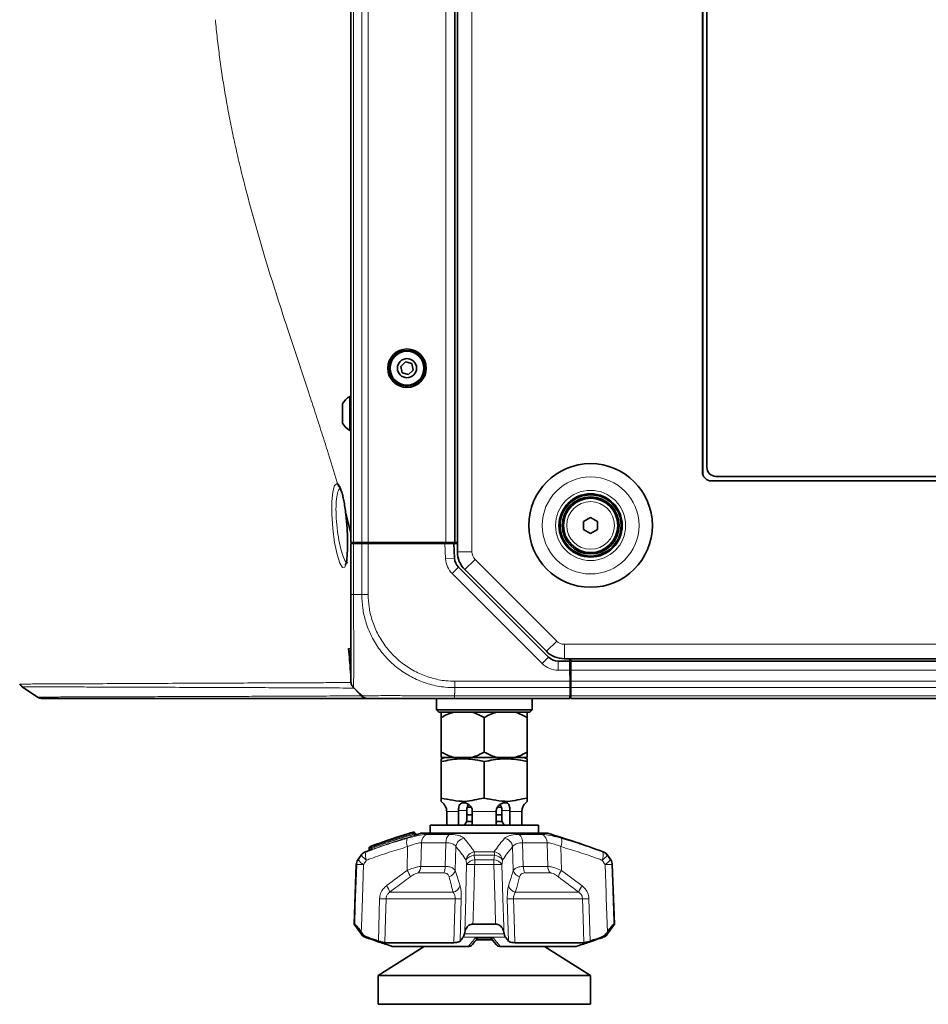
# Model space of a CAD drawing. Header units: millimetres. Extents: x 0 to 1118, y 0 to 864.
# Tile 18 of 172: x 178 to 229, y 297 to 351. Entities that reach past the tile are written whole.
import ezdxf

# ---------------------------------------------------------------- set-up
doc = ezdxf.new("R2010")
doc.units = ezdxf.units.MM

msp = doc.modelspace()

# ---------------------------------------------------------------- linework, layer by layer
at = {"color": 7, "linetype": 'Continuous', "lineweight": 35}
for p, q in [((202.61, 400.346), (202.61, 321.569)), ((196.722, 322.082), (196.722, 399.832)), ((202.472, 322.082), (202.472, 399.832)), ((216.15, 395.619), (216.15, 325.981)), ((216.395, 395.369), (216.395, 326.231)), ((199.738, 332.058), (199.478, 331.807)), ((199.478, 331.807), (199.565, 331.457)), ((200.085, 331.957), (199.738, 332.058)), ((200.171, 331.607), (200.085, 331.957)), ((199.565, 331.457), (199.911, 331.357)), ((199.911, 331.357), (200.171, 331.607)), ((196.722, 330.145), (196.657, 330.145)), ((196.657, 330.145), (196.657, 330.096)), ((196.252, 329.735), (196.252, 328.679)), ((196.657, 330.096), (196.657, 328.27)), ((196.657, 328.27), (196.722, 328.27)), ((216.65, 325.481), (280.77, 325.481)), ((216.895, 325.731), (280.015, 325.731)), ((196.722, 322.591), (196.441, 323.68)), ((209.585, 323.243), (209.972, 323.467)), ((209.585, 322.796), (209.585, 323.243)), ((209.972, 323.467), (210.36, 323.243)), ((210.36, 323.243), (210.36, 322.796)), ((209.972, 322.572), (209.585, 322.796)), ((210.36, 322.796), (209.972, 322.572)), ((196.722, 322.082), (196.869, 322.082)), ((196.722, 319.208), (196.722, 322.032)), ((196.722, 322.032), (196.869, 322.032)), ((196.855, 322.032), (196.843, 322.082)), ((196.869, 322.082), (197.326, 322.082)), ((196.869, 322.032), (197.326, 322.032)), ((197.248, 322.082), (197.247, 322.032)), ((197.326, 322.082), (197.679, 322.082)), ((197.326, 322.032), (197.679, 322.032)), ((197.679, 322.082), (201.972, 322.082)), ((197.679, 322.032), (201.913, 322.032)), ((197.721, 322.082), (197.722, 322.032)), ((197.872, 322.032), (197.872, 322.082)), ((198.473, 322.082), (198.472, 322.032)), ((201.271, 322.082), (201.272, 322.032)), ((201.435, 322.032), (201.435, 322.082)), ((201.913, 322.032), (202.414, 322.032)), ((201.935, 322.082), (201.935, 322.032)), ((201.972, 322.082), (202.472, 322.082)), ((202.414, 322.032), (202.457, 321.207)), ((202.414, 322.032), (202.61, 322.032)), ((202.61, 322.082), (202.472, 322.082)), ((202.676, 320.716), (207.653, 315.739)), ((203.02, 320.579), (207.531, 316.067)), ((208.183, 315.52), (208.816, 315.52)), ((208.521, 315.657), (393.173, 315.657)), ((208.816, 315.52), (208.814, 315.657)), ((208.816, 315.52), (208.825, 315.02)), ((208.885, 315.657), (208.885, 315.52)), ((208.885, 315.52), (392.81, 315.52)), ((208.885, 315.52), (208.885, 315.02)), ((196.722, 314.732), (196.705, 314.957)), ((208.825, 315.032), (208.885, 315.032)), ((208.825, 315.02), (208.835, 314.414)), ((208.885, 315.02), (208.885, 314.414)), ((208.885, 314.532), (208.833, 314.532)), ((208.835, 314.457), (208.836, 314.532)), ((208.835, 314.414), (208.842, 314.061)), ((208.885, 314.414), (208.885, 314.061)), ((178.42, 314.259), (178.424, 314.259)), ((178.551, 314.111), (179.412, 313.538)), ((178.563, 314.107), (178.569, 314.107)), ((197.165, 313.765), (196.869, 314.061)), ((208.85, 313.604), (208.842, 314.061)), ((208.844, 313.907), (208.885, 313.907)), ((208.885, 314.061), (208.885, 313.604)), ((201.46, 313.457), (201.46, 312.832)), ((208.817, 313.457), (202.447, 313.457)), ((206.735, 312.832), (206.735, 313.457)), ((208.82, 313.604), (208.817, 313.457)), ((208.82, 313.604), (208.835, 313.604)), ((208.835, 313.604), (208.85, 313.604)), ((208.885, 313.604), (208.885, 313.457)), ((208.885, 313.457), (392.81, 313.457)), ((201.46, 312.832), (201.585, 312.707)), ((201.46, 312.832), (204.097, 312.832)), ((204.097, 312.832), (206.735, 312.832)), ((206.61, 312.707), (206.735, 312.832)), ((204.097, 312.707), (201.585, 312.707)), ((201.722, 312.41), (201.722, 310.504)), ((206.61, 312.707), (204.097, 312.707)), ((204.097, 312.41), (204.097, 310.504)), ((206.472, 312.41), (206.472, 310.504)), ((201.917, 310.207), (201.722, 310.128)), ((201.722, 310.207), (202.405, 310.207)), ((202.405, 310.207), (203.415, 310.207)), ((203.415, 310.207), (204.78, 310.207)), ((204.78, 310.207), (205.79, 310.207)), ((205.79, 310.207), (206.472, 310.207)), ((206.473, 310.128), (206.278, 310.207)), ((201.722, 309.98), (201.722, 307.957)), ((204.097, 309.98), (204.097, 307.957)), ((206.473, 309.98), (206.473, 307.957)), ((203.374, 307.453), (203.154, 307.453)), ((205.039, 307.453), (204.82, 307.453)), ((202.018, 307.219), (202.018, 306.457)), ((202.679, 307.219), (202.678, 307.27)), ((202.679, 306.457), (202.679, 307.219)), ((203.126, 307.27), (203.126, 306.694)), ((203.126, 307.032), (203.436, 307.032)), ((203.435, 307.27), (203.436, 307.219)), ((203.436, 307.219), (203.436, 306.457)), ((204.758, 307.219), (204.759, 307.27)), ((204.758, 306.457), (204.758, 307.219)), ((204.758, 307.032), (205.069, 307.032)), ((205.069, 306.694), (205.069, 307.27)), ((205.517, 307.27), (205.516, 307.219)), ((205.516, 307.219), (205.516, 306.457)), ((206.177, 306.457), (206.177, 307.219)), ((201.097, 306.457), (201.097, 306.02)), ((201.097, 306.457), (207.097, 306.457)), ((203.126, 306.694), (203.001, 306.457)), ((203.107, 306.659), (203.436, 306.659)), ((204.758, 306.659), (205.087, 306.659)), ((205.193, 306.457), (205.069, 306.694)), ((207.097, 306.02), (207.097, 306.457)), ((200.316, 305.981), (200.248, 306.063)), ((200.597, 306.02), (207.597, 306.02)), ((197.737, 305.217), (197.733, 305.115)), ((197.284, 304.801), (197.111, 304.549)), ((211.083, 304.549), (210.91, 304.801)), ((197.024, 304.284), (196.91, 301.004)), ((211.285, 301.004), (211.17, 304.284)), ((196.91, 301.004), (197.284, 300.458)), ((196.91, 301.004), (196.937, 301.004)), ((203.471, 301.004), (204.723, 301.004)), ((210.91, 300.458), (211.285, 301.004)), ((211.257, 301.004), (211.285, 301.004)), ((197.297, 300.563), (197.374, 300.458)), ((202.995, 300.458), (203.019, 300.563)), ((203.77, 300.233), (204.469, 300.233)), ((204.448, 300.249), (204.775, 299.848)), ((205.176, 300.563), (205.199, 300.458)), ((210.82, 300.458), (210.898, 300.563)), ((200.773, 299.77), (198.223, 298.157)), ((198.598, 299.973), (202.417, 299.973)), ((199.012, 299.77), (203.21, 299.77)), ((204.551, 300.125), (203.638, 300.125)), ((204.985, 299.77), (209.183, 299.77)), ((205.777, 299.973), (209.596, 299.973)), ((209.971, 298.157), (207.422, 299.77)), ((198.223, 298.157), (198.223, 296.569)), ((204.097, 298.157), (198.223, 298.157)), ((209.971, 298.157), (204.097, 298.157)), ((209.971, 296.569), (209.971, 298.157)), ((204.097, 296.569), (198.223, 296.569)), ((209.971, 296.569), (204.097, 296.569))]:
    msp.add_line(p, q, dxfattribs=at)
at = {"color": 7, "linetype": 'Continuous', "lineweight": 18}
for p, q in [((203.41, 400.346), (203.41, 321.569)), ((196.869, 322.082), (196.869, 399.832)), ((197.326, 322.082), (197.326, 399.832)), ((197.679, 322.082), (197.679, 399.832)), ((201.972, 322.082), (201.972, 399.832)), ((216.192, 395.821), (216.192, 325.78)), ((196.869, 322.032), (196.869, 319.207)), ((196.999, 322.032), (196.999, 322.082)), ((197.326, 319.207), (197.326, 322.032)), ((197.679, 322.032), (197.679, 319.208)), ((201.958, 321.181), (201.913, 322.032)), ((203.41, 321.569), (202.61, 321.569)), ((202.457, 321.207), (201.958, 321.181)), ((203.585, 321.144), (203.02, 320.579)), ((203.585, 321.144), (208.097, 316.633)), ((202.676, 320.716), (202.322, 320.363)), ((207.299, 315.386), (202.322, 320.363)), ((196.869, 319.207), (197.326, 319.207)), ((208.097, 316.633), (207.531, 316.067)), ((196.718, 316.222), (196.722, 316.299)), ((208.521, 316.457), (393.173, 316.457)), ((208.521, 316.457), (208.521, 315.657)), ((207.653, 315.739), (207.299, 315.386)), ((208.183, 315.52), (208.183, 315.02)), ((208.885, 315.645), (392.81, 315.645)), ((208.825, 315.02), (208.183, 315.02)), ((208.885, 315.02), (392.81, 315.02)), ((202.473, 314.414), (208.835, 314.414)), ((208.835, 314.457), (208.835, 314.532)), ((208.885, 314.414), (392.81, 314.414)), ((202.472, 313.765), (202.472, 314.061)), ((208.842, 314.061), (202.472, 314.061)), ((208.885, 314.061), (392.81, 314.061)), ((202.444, 313.604), (208.82, 313.604)), ((208.885, 313.604), (392.81, 313.604)), ((202.679, 307.219), (202.018, 307.219)), ((202.678, 307.27), (203.126, 307.27)), ((204.758, 307.219), (203.436, 307.219)), ((205.517, 307.27), (205.069, 307.27)), ((206.177, 307.219), (205.516, 307.219)), ((200.219, 305.966), (200.182, 306.01)), ((200.248, 306.062), (200.248, 306.055)), ((200.922, 305.954), (202.163, 305.954)), ((206.032, 305.954), (207.272, 305.954)), ((197.745, 305.216), (197.737, 305.217)), ((197.745, 305.216), (197.741, 305.12)), ((197.83, 305.151), (197.832, 305.247)), ((197.891, 305.247), (197.89, 305.193)), ((199.829, 303.967), (199.859, 305.28)), ((200.62, 305.493), (200.588, 304.184)), ((201.979, 305.493), (200.62, 305.493)), ((201.943, 304.184), (201.979, 305.493)), ((202.532, 305.28), (202.493, 303.967)), ((205.702, 303.967), (205.662, 305.28)), ((206.216, 305.493), (206.252, 304.184)), ((207.575, 305.493), (206.216, 305.493)), ((207.606, 304.184), (207.575, 305.493)), ((208.336, 305.28), (208.365, 303.967)), ((197.307, 304.801), (197.284, 304.801)), ((197.522, 304.987), (197.545, 304.987)), ((204.659, 304.801), (203.536, 304.801)), ((203.555, 304.987), (204.639, 304.987)), ((210.65, 304.987), (210.672, 304.987)), ((210.91, 304.801), (210.887, 304.801)), ((197.044, 304.284), (197.024, 304.284)), ((197.111, 304.549), (197.131, 304.549)), ((200.588, 304.184), (201.943, 304.184)), ((204.626, 304.284), (203.568, 304.284)), ((203.575, 304.549), (204.62, 304.549)), ((206.252, 304.184), (207.606, 304.184)), ((211.063, 304.549), (211.083, 304.549)), ((211.17, 304.284), (211.15, 304.284)), ((201.854, 303.827), (200.444, 303.827)), ((202.493, 303.967), (202.755, 303.116)), ((207.75, 303.827), (206.34, 303.827)), ((208.365, 303.967), (209.507, 303.116)), ((198.247, 300.062), (198.312, 302.402)), ((202.484, 302.402), (198.667, 302.402)), ((198.878, 302.759), (202.374, 302.759)), ((202.825, 302.402), (202.758, 300.062)), ((205.437, 300.062), (205.369, 302.402)), ((209.528, 302.402), (205.711, 302.402)), ((205.82, 302.759), (209.317, 302.759)), ((209.883, 302.402), (209.948, 300.062)), ((197.284, 300.458), (197.374, 300.458)), ((197.628, 300.272), (197.522, 300.272)), ((197.585, 300.248), (197.603, 300.248)), ((205.271, 300.272), (202.924, 300.272)), ((202.995, 300.458), (205.199, 300.458)), ((203.609, 300.248), (204.585, 300.248)), ((210.672, 300.272), (210.567, 300.272)), ((210.591, 300.248), (210.609, 300.248)), ((210.82, 300.458), (210.91, 300.458))]:
    msp.add_line(p, q, dxfattribs=at)
at = {"color": 7, "linetype": 'Continuous', "lineweight": 18, "flags": 128}
for points in [[(196.421, 320.821), (196.386, 320.714), (196.263, 320.692), (196.119, 320.929), (195.966, 321.409), (195.826, 322.078), (195.721, 322.855), (195.667, 323.637), (195.669, 324.335), (195.725, 324.882), (195.826, 325.23), (195.959, 325.337), (195.978, 325.332), (195.978, 325.332)], [(200.248, 306.055), (200.288, 306.008), (200.315, 305.975)], [(196.937, 301.004), (196.969, 302.003), (197.044, 304.284)], [(197.419, 304.284), (197.358, 302.424), (197.306, 300.853), (197.297, 300.563)], [(203.019, 300.563), (203.07, 302.424), (203.078, 302.708), (203.121, 304.284)], [(204.723, 301.004), (204.693, 302.003), (204.626, 304.284)], [(205.073, 304.284), (205.124, 302.424), (205.168, 300.853), (205.176, 300.563)], [(210.898, 300.563), (210.837, 302.424), (210.827, 302.708), (210.776, 304.284)], [(198.667, 302.402), (198.636, 301.301), (198.598, 299.973)], [(202.417, 299.973), (202.453, 301.301), (202.484, 302.402)], [(205.711, 302.402), (205.741, 301.301), (205.777, 299.973)], [(209.596, 299.973), (209.559, 301.301), (209.528, 302.402)]]:
    msp.add_lwpolyline(points, dxfattribs=at)
at = {"color": 7, "linetype": 'Continuous', "lineweight": 35}
for centre, radius in [((199.825, 331.707), 1.063), ((199.825, 331.707), 0.984), ((199.825, 331.707), 0.937), ((199.825, 331.707), 0.528), ((209.972, 323.02), 3.416), ((209.972, 323.02), 1.75), ((209.972, 323.02), 1.688), ((209.972, 323.02), 1.575), ((209.972, 323.02), 1.5)]:
    msp.add_circle(centre, radius, dxfattribs=at)
at = {"color": 7, "linetype": 'Continuous', "lineweight": 18}
for radius in [2.677, 1.938, 1.318]:
    msp.add_circle((209.972, 323.02), radius, dxfattribs=at)
at = {"color": 7, "linetype": 'Continuous', "lineweight": 35}
for centre, radius, start, end in [((197.196, 329.207), 1.081, 119.8821, 150.7838), ((197.196, 329.207), 1.081, 209.2162, 240.1179), ((216.65, 325.981), 0.5, 180, 270), ((216.895, 326.231), 0.5, 180, 270), ((204.01, 321.569), 1.4, 180, 225), ((203.206, 321.246), 0.75, 183, 225), ((208.521, 317.057), 1.4, 225, 270), ((208.183, 316.27), 0.75, 225, 270), ((179.683, 313.957), 0.5, 236.9204, 270.0008), ((201.222, 307.219), 0.75, 40.2965, 48.2172), ((206.972, 307.219), 0.75, 131.759, 139.7107), ((214.97, 258.13), 50.188, 107.1525, 110.0227), ((200.191, 306.014), 0.075, 40.007, 107.1746), ((200.373, 306.023), 0.075, 220.0516, 286.8613), ((200.373, 306.03), 0.075, 220.8091, 286.7392), ((214.97, 258.13), 50, 106.7055, 106.9486), ((193.225, 258.13), 50, 69.5768, 73.2945), ((197.812, 305.214), 0.075, 110.0225, 177.7704), ((197.697, 304.518), 0.5, 110.4232, 145.587), ((214.97, 258.13), 50, 110.2235, 110.4232), ((197.658, 305.117), 0.075, 289.8134, 358.278), ((210.498, 304.518), 0.5, 34.413, 69.5768), ((197.524, 304.266), 0.5, 145.587, 178), ((210.67, 304.266), 0.5, 2, 34.413), ((197.697, 300.74), 0.5, 214.413, 249.5768), ((214.97, 347.129), 50, 249.5768, 249.6535), ((193.225, 347.129), 50, 290.3465, 290.4232), ((210.498, 300.74), 0.5, 290.4232, 325.587)]:
    msp.add_arc(centre, radius, start, end, dxfattribs=at)
at = {"color": 7, "linetype": 'Continuous', "lineweight": 18}
for centre, radius, start, end in [((204.01, 321.569), 0.6, 180, 225), ((203.206, 321.246), 1.25, 183, 225), ((208.521, 317.057), 0.6, 225, 270), ((208.183, 316.27), 1.25, 225, 270), ((200.461, 305.541), 0.657, 162.4913, 203.4107), ((200.191, 306.007), 0.075, 40.0467, 107.0762), ((200.368, 306.083), 0.199, 181.1246, 201.4619), ((200.341, 305.851), 0.225, 114.5141, 135.0211), ((200.029, 305.892), 0.204, 1.3105, 21.1322), ((201.114, 305.499), 0.494, 112.8228, 180.6719), ((202.534, 305.538), 0.558, 131.8043, 184.6461), ((203.054, 305.219), 0.525, 98.3659, 173.3354), ((205.14, 305.219), 0.525, 6.6646, 81.6341), ((205.66, 305.538), 0.558, 355.3539, 48.1957), ((207.081, 305.499), 0.494, 359.3281, 67.1772), ((207.733, 305.541), 0.657, 336.5893, 17.5087), ((197.674, 305.115), 0.0674, 292.5527, 4.6955), ((197.812, 305.222), 0.0673, 112.2678, 184.7656), ((197.762, 305.146), 0.0679, 292.7322, 4.3872), ((197.9, 305.252), 0.0678, 112.4527, 184.4609), ((197.862, 304.106), 1.141, 88.5233, 91.4767), ((198.065, 305.327), 0.192, 183.6475, 204.6984), ((197.712, 305.112), 0.195, 3.8765, 24.5253), ((197.719, 304.52), 0.499, 110.5039, 145.6958), ((198.089, 305.36), 0.961, 215.5752, 239.0574), ((198.125, 304.823), 0.603, 164.2649, 208.4527), ((203.61, 304.46), 0.53, 95.8895, 171.788), ((203.558, 304.248), 0.553, 92.3145, 148.6768), ((204.893, 304.752), 1.359, 170.0335, 177.9273), ((203.301, 304.752), 1.359, 2.0727, 9.9665), ((204.585, 304.46), 0.53, 8.212, 84.1105), ((204.636, 304.248), 0.553, 31.3232, 87.6855), ((210.069, 304.823), 0.603, 331.5473, 15.7351), ((210.105, 305.36), 0.961, 300.9426, 324.4248), ((210.475, 304.52), 0.499, 34.3042, 69.4961), ((197.545, 304.266), 0.501, 145.6705, 178.0118), ((197.231, 300.538), 3.751, 87.1365, 92.8635), ((197.904, 305.099), 0.949, 215.4469, 239.2442), ((200.05, 304.193), 0.538, 317.097, 359.0511), ((201.197, 304.179), 0.746, 331.8365, 0.3992), ((203.595, 303.994), 0.555, 92.0822, 148.5597), ((203.345, 298.576), 5.712, 87.7584, 92.2416), ((209.163, 304.279), 5.594, 177.2328, 179.9493), ((199.032, 304.279), 5.594, 0.0507, 2.7672), ((204.599, 303.994), 0.555, 31.4403, 87.9178), ((204.85, 298.576), 5.712, 87.7584, 92.2416), ((206.998, 304.179), 0.746, 179.6008, 208.1635), ((208.144, 304.193), 0.538, 180.9489, 222.903), ((210.29, 305.099), 0.949, 300.7558, 324.5531), ((210.963, 300.538), 3.751, 87.1365, 92.8635), ((210.65, 304.266), 0.501, 1.9882, 34.3295), ((199.002, 303.341), 1.037, 14.9892, 37.1014), ((201.996, 304.1), 0.514, 287.4872, 345.0482), ((206.198, 304.1), 0.514, 194.9518, 252.5128), ((209.192, 303.341), 1.037, 142.8986, 165.0108), ((197.979, 302.51), 0.932, 15.4611, 40.5446), ((202.256, 303.266), 0.52, 283.1252, 343.3179), ((205.938, 303.266), 0.52, 196.6821, 256.8748), ((210.215, 302.51), 0.932, 139.4554, 164.5389), ((198.489, 308.057), 5.658, 268.2023, 271.7977), ((202.655, 307.593), 5.195, 268.115, 271.885), ((205.54, 307.593), 5.195, 268.115, 271.885), ((209.705, 308.057), 5.658, 268.2023, 271.7977)]:
    msp.add_arc(centre, radius, start, end, dxfattribs=at)
for points, knots in [([(195.978, 325.331), (195.954, 325.412), (195.907, 325.572), (195.835, 325.814), (195.763, 326.056), (195.69, 326.296), (195.617, 326.537), (195.543, 326.777), (195.38, 327.304), (195.123, 328.118), (194.764, 329.227), (194.33, 330.55), (193.816, 332.094), (193.209, 333.926), (192.599, 335.803), (191.983, 337.778), (191.391, 339.795), (190.919, 341.553), (190.567, 342.986), (190.315, 344.09), (190.082, 345.196), (189.908, 346.108), (189.782, 346.822), (189.696, 347.336), (189.616, 347.85), (189.54, 348.364), (189.469, 348.88), (189.403, 349.397), (189.342, 349.915), (189.285, 350.435), (189.252, 350.783), (189.236, 350.957)], [0, 0, 0, 0, 0.012138, 0.024183, 0.036137, 0.048, 0.059773, 0.071458, 0.083055, 0.136218, 0.187596, 0.237289, 0.315474, 0.390127, 0.468396, 0.543435, 0.620849, 0.695437, 0.734355, 0.772647, 0.810424, 0.847804, 0.864943, 0.881994, 0.89897, 0.915884, 0.93275, 0.949581, 0.96639, 0.983192, 1, 1, 1, 1]), ([(195.978, 325.331), (196.021, 325.315), (196.065, 325.264), (196.121, 325.158), (196.132, 325.134), (196.154, 325.084), (196.165, 325.056), (196.197, 324.97), (196.218, 324.904), (196.259, 324.759), (196.279, 324.678), (196.317, 324.506), (196.335, 324.415), (196.369, 324.221), (196.385, 324.118), (196.414, 323.904), (196.428, 323.794), (196.441, 323.68)], [0, 0, 0, 0, 0.25, 0.25, 0.3125, 0.3125, 0.375, 0.375, 0.5, 0.5, 0.625, 0.625, 0.75, 0.75, 0.875, 0.875, 1, 1, 1, 1]), ([(195.978, 325.331), (195.983, 325.301), (195.994, 325.24), (196.045, 325.166), (196.094, 325.14), (196.116, 325.128)], [0, 0, 0, 0, 0.354929, 0.709858, 1, 1, 1, 1]), ([(196.141, 325.063), (196.12, 325.061), (196.094, 325.058), (196.032, 324.953), (195.958, 324.736), (195.9, 324.234), (195.897, 323.596), (195.953, 322.883), (196.061, 322.18), (196.157, 321.774), (196.256, 321.428), (196.359, 321.147), (196.482, 320.937), (196.54, 320.96), (196.556, 320.967)], [0, 0, 0, 0, 0.049279, 0.062082, 0.170966, 0.2787, 0.387242, 0.498172, 0.611639, 0.726242, 0.726368, 0.840667, 0.953424, 1, 1, 1, 1]), ([(196.869, 319.207), (196.869, 319.035), (196.869, 318.573), (196.873, 317.822), (196.88, 316.994), (196.886, 316.224), (196.887, 315.533), (196.884, 314.95), (196.878, 314.499), (196.87, 314.142), (196.869, 314.091), (196.869, 314.061)], [0, 0, 0, 0, 0.063881, 0.171582, 0.282525, 0.390047, 0.500815, 0.616212, 0.727169, 0.841682, 1, 1, 1, 1]), ([(202.472, 314.061), (202.295, 314.066), (201.83, 314.081), (201.077, 314.227), (200.256, 314.532), (199.491, 314.977), (198.84, 315.523), (198.287, 316.168), (197.843, 316.894), (197.537, 317.672), (197.358, 318.454), (197.337, 318.954), (197.326, 319.207)], [0, 0, 0, 0, 0.065796, 0.172761, 0.282893, 0.389757, 0.499797, 0.596871, 0.703946, 0.814211, 0.906126, 1, 1, 1, 1]), ([(197.68, 319.208), (197.69, 318.975), (197.71, 318.509), (197.878, 317.787), (198.17, 317.064), (198.585, 316.39), (199.099, 315.791), (199.702, 315.282), (200.406, 314.864), (201.172, 314.575), (201.871, 314.433), (202.308, 314.42), (202.473, 314.414)], [0, 0, 0, 0, 0.0929147, 0.1858152, 0.2944776, 0.4031621, 0.5002013, 0.6086254, 0.7170441, 0.8255688, 0.9340808, 1, 1, 1, 1]), ([(196.601, 316.222), (196.622, 316.222), (196.643, 316.222), (196.663, 316.222), (196.682, 316.222), (196.7, 316.222), (196.718, 316.222)], [0, 0, 0, 0, 0.001792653, 0.001792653, 0.001792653, 0.003392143, 0.003392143, 0.003392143, 0.003392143]), ([(178.424, 314.259), (178.427, 314.259), (178.436, 314.259), (178.606, 314.26), (178.907, 314.262), (179.338, 314.263), (179.884, 314.266), (180.537, 314.269), (181.536, 314.273), (182.982, 314.281), (184.903, 314.289), (186.875, 314.3), (188.806, 314.308), (190.62, 314.317), (192.27, 314.324), (193.726, 314.33), (194.966, 314.334), (196, 314.34), (196.501, 314.343), (196.752, 314.345)], [0, 0, 0, 0, 0.026789, 0.06481, 0.102926, 0.140533, 0.17822, 0.215745, 0.253324, 0.328755, 0.403483, 0.478232, 0.552755, 0.627167, 0.701652, 0.776001, 0.85048, 0.925168, 1, 1, 1, 1]), ([(196.882, 314.039), (196.633, 314.04), (196.135, 314.042), (195.107, 314.046), (193.869, 314.053), (192.416, 314.059), (190.765, 314.064), (188.952, 314.071), (187.021, 314.079), (185.047, 314.085), (183.343, 314.092), (181.971, 314.097), (180.914, 314.1), (180.091, 314.103), (179.486, 314.104), (179.004, 314.106), (178.68, 314.107), (178.528, 314.107), (178.561, 314.107), (178.563, 314.107)], [0, 0, 0, 0, 0.07458, 0.149159, 0.223742, 0.298327, 0.372925, 0.44753, 0.522167, 0.59696, 0.671745, 0.721888, 0.772043, 0.822161, 0.859751, 0.897339, 0.947729, 0.998174, 1, 1, 1, 1]), ([(179.412, 313.541), (179.416, 313.541), (179.425, 313.541), (179.548, 313.542), (179.759, 313.542), (180.158, 313.543), (180.865, 313.545), (182.006, 313.549), (183.369, 313.553), (184.882, 313.559), (186.466, 313.564), (188.065, 313.57), (189.62, 313.576), (191.099, 313.581), (192.468, 313.586), (193.711, 313.592), (194.738, 313.596), (195.576, 313.6), (196.251, 313.604), (196.837, 313.607), (197.147, 313.61), (197.302, 313.611)], [0, 0, 0, 0, 0.026287, 0.057715, 0.08886, 0.120056, 0.182767, 0.244989, 0.30741, 0.36947, 0.431559, 0.493485, 0.555414, 0.617263, 0.679151, 0.740962, 0.802842, 0.852032, 0.901261, 0.950611, 1, 1, 1, 1]), ([(197.326, 313.604), (197.332, 313.604), (197.347, 313.604), (197.492, 313.607), (197.797, 313.613), (198.243, 313.618), (198.854, 313.62), (199.594, 313.618), (200.429, 313.612), (201.358, 313.605), (202.049, 313.604), (202.444, 313.604)], [0, 0, 0, 0, 0.062705, 0.17058, 0.281665, 0.389428, 0.500417, 0.63527, 0.742284, 0.852424, 1, 1, 1, 1]), ([(202.472, 313.765), (202.471, 313.762), (202.462, 313.747), (202.452, 313.692), (202.448, 313.641), (202.444, 313.604)], [0, 0, 0, 0, 0.0512389, 0.3045526, 1, 1, 1, 1]), ([(197.545, 304.987), (197.627, 305.017), (198.047, 305.168), (198.808, 305.429), (199.492, 305.635), (199.835, 305.738)], [0, 0, 0, 0, 0.10922, 0.554207, 1, 1, 1, 1]), ([(197.89, 305.193), (198.217, 305.309), (198.892, 305.548), (199.671, 305.799), (200.122, 305.936), (200.219, 305.966)], [0, 0, 0, 0, 0.423682, 0.875181, 1, 1, 1, 1]), ([(200.182, 306.01), (199.988, 305.95), (199.566, 305.819), (198.801, 305.569), (198.233, 305.368), (197.891, 305.247)], [0, 0, 0, 0, 0.252608, 0.549028, 1, 1, 1, 1]), ([(200.233, 305.897), (200.135, 305.867), (199.685, 305.73), (198.908, 305.479), (198.233, 305.241), (197.907, 305.125)], [0, 0, 0, 0, 0.124808, 0.5763, 1, 1, 1, 1]), ([(199.835, 305.738), (200.044, 305.795), (200.441, 305.904), (200.774, 305.951), (200.903, 305.953), (200.922, 305.954)], [0, 0, 0, 0, 0.487113, 0.923782, 1, 1, 1, 1]), ([(200.169, 306.079), (200.169, 306.079), (200.169, 306.083), (200.169, 306.084), (200.169, 306.085)], [0, 0, 0, 0, 0.002214, 1, 1, 1, 1]), ([(200.315, 305.975), (200.315, 305.974), (200.315, 305.973), (200.311, 305.971), (200.306, 305.97), (200.296, 305.968), (200.281, 305.967), (200.254, 305.966), (200.233, 305.965), (200.221, 305.966), (200.219, 305.966)], [0, 0, 0, 0, 0.143996, 0.173327, 0.333937, 0.347081, 0.529647, 0.734105, 0.967254, 1, 1, 1, 1]), ([(200.233, 305.897), (200.235, 305.897), (200.254, 305.903), (200.29, 305.914), (200.333, 305.928), (200.367, 305.94), (200.39, 305.948), (200.393, 305.95), (200.395, 305.951)], [0, 0, 0, 0, 0.029382, 0.242659, 0.439738, 0.627019, 0.81364, 1, 1, 1, 1]), ([(200.315, 305.975), (200.315, 305.975), (200.315, 305.979), (200.315, 305.983), (200.315, 305.981), (200.315, 305.981)], [0, 0, 0, 0, 0.12348, 0.764898, 1, 1, 1, 1]), ([(200.395, 305.957), (200.395, 305.958), (200.395, 305.959), (200.395, 305.955), (200.395, 305.952), (200.395, 305.951)], [0, 0, 0, 0, 0.236048, 0.87667, 1, 1, 1, 1]), ([(202.163, 305.954), (202.313, 305.946), (202.613, 305.931), (202.867, 305.838), (202.949, 305.764), (202.978, 305.738)], [0, 0, 0, 0, 0.395963, 0.786901, 1, 1, 1, 1]), ([(202.978, 305.738), (203.065, 305.635), (203.24, 305.429), (203.431, 305.168), (203.535, 305.017), (203.555, 304.987)], [0, 0, 0, 0, 0.445793, 0.89078, 1, 1, 1, 1]), ([(204.639, 304.987), (204.659, 305.017), (204.763, 305.168), (204.954, 305.429), (205.129, 305.635), (205.217, 305.738)], [0, 0, 0, 0, 0.10922, 0.554207, 1, 1, 1, 1]), ([(205.217, 305.738), (205.296, 305.795), (205.446, 305.904), (205.799, 305.951), (206.001, 305.953), (206.032, 305.954)], [0, 0, 0, 0, 0.487113, 0.923782, 1, 1, 1, 1]), ([(207.272, 305.954), (207.383, 305.946), (207.604, 305.931), (208.006, 305.838), (208.267, 305.764), (208.359, 305.738)], [0, 0, 0, 0, 0.395963, 0.786901, 1, 1, 1, 1]), ([(208.359, 305.738), (208.702, 305.635), (209.387, 305.429), (210.148, 305.168), (210.567, 305.017), (210.65, 304.987)], [0, 0, 0, 0, 0.445793, 0.89078, 1, 1, 1, 1]), ([(199.859, 305.28), (199.52, 305.178), (198.843, 304.974), (198.091, 304.715), (197.677, 304.565), (197.595, 304.536)], [0, 0, 0, 0, 0.445417, 0.890659, 1, 1, 1, 1]), ([(197.741, 305.12), (197.738, 305.118), (197.733, 305.114), (197.733, 305.115), (197.734, 305.115)], [0, 0, 0, 0, 0.695206, 1, 1, 1, 1]), ([(197.741, 305.12), (197.751, 305.124), (197.765, 305.129), (197.79, 305.138), (197.809, 305.144), (197.825, 305.15), (197.83, 305.151)], [0, 0, 0, 0, 0.34999, 0.468824, 0.818816, 1, 1, 1, 1]), ([(197.832, 305.247), (197.82, 305.243), (197.797, 305.235), (197.767, 305.225), (197.751, 305.218), (197.745, 305.216)], [0, 0, 0, 0, 0.430556, 0.786748, 1, 1, 1, 1]), ([(197.786, 305.284), (197.792, 305.286), (197.809, 305.292), (197.838, 305.303), (197.861, 305.311), (197.874, 305.315)], [0, 0, 0, 0, 0.213244, 0.569433, 1, 1, 1, 1]), ([(197.89, 305.193), (197.881, 305.187), (197.864, 305.175), (197.843, 305.16), (197.834, 305.154), (197.83, 305.151)], [0, 0, 0, 0, 0.37449, 0.732454, 1, 1, 1, 1]), ([(200.62, 305.493), (200.607, 305.493), (200.518, 305.492), (200.279, 305.443), (200.005, 305.337), (199.859, 305.28)], [0, 0, 0, 0, 0.074321, 0.503741, 1, 1, 1, 1]), ([(202.532, 305.28), (202.513, 305.305), (202.46, 305.378), (202.291, 305.471), (202.082, 305.486), (201.979, 305.493)], [0, 0, 0, 0, 0.219476, 0.612439, 1, 1, 1, 1]), ([(203.086, 304.536), (203.066, 304.565), (202.965, 304.715), (202.782, 304.974), (202.616, 305.178), (202.532, 305.28)], [0, 0, 0, 0, 0.109341, 0.554583, 1, 1, 1, 1]), ([(205.662, 305.28), (205.579, 305.178), (205.413, 304.974), (205.229, 304.715), (205.129, 304.565), (205.109, 304.536)], [0, 0, 0, 0, 0.445417, 0.8906595, 1, 1, 1, 1]), ([(206.216, 305.493), (206.195, 305.493), (206.055, 305.492), (205.811, 305.443), (205.714, 305.337), (205.662, 305.28)], [0, 0, 0, 0, 0.074321, 0.503741, 1, 1, 1, 1]), ([(208.336, 305.28), (208.271, 305.305), (208.09, 305.378), (207.807, 305.471), (207.652, 305.486), (207.575, 305.493)], [0, 0, 0, 0, 0.219476, 0.612439, 1, 1, 1, 1]), ([(210.6, 304.536), (210.518, 304.565), (210.103, 304.715), (209.351, 304.974), (208.674, 305.178), (208.336, 305.28)], [0, 0, 0, 0, 0.109341, 0.554583, 1, 1, 1, 1]), ([(197.131, 304.549), (197.174, 304.61), (197.233, 304.694), (197.291, 304.778), (197.307, 304.801)], [0, 0, 0, 0, 0.72895, 1, 1, 1, 1]), ([(197.789, 305.084), (197.783, 305.082), (197.768, 305.076), (197.738, 305.066), (197.713, 305.058), (197.7, 305.053)], [0, 0, 0, 0, 0.1811782, 0.5311656, 1, 1, 1, 1]), ([(203.536, 304.801), (203.539, 304.778), (203.552, 304.694), (203.565, 304.61), (203.575, 304.549)], [0, 0, 0, 0, 0.27105, 1, 1, 1, 1]), ([(204.62, 304.549), (204.629, 304.61), (204.642, 304.694), (204.655, 304.778), (204.659, 304.801)], [0, 0, 0, 0, 0.72895, 1, 1, 1, 1]), ([(210.887, 304.801), (210.903, 304.778), (210.962, 304.694), (211.021, 304.61), (211.063, 304.549)], [0, 0, 0, 0, 0.27105, 1, 1, 1, 1]), ([(197.595, 304.536), (197.579, 304.513), (197.52, 304.429), (197.462, 304.345), (197.419, 304.284)], [0, 0, 0, 0, 0.271012, 1, 1, 1, 1]), ([(199.829, 303.967), (199.946, 304.014), (200.149, 304.095), (200.411, 304.169), (200.529, 304.179), (200.588, 304.184)], [0, 0, 0, 0, 0.395387, 0.691753, 1, 1, 1, 1]), ([(201.943, 304.184), (202.01, 304.181), (202.161, 304.173), (202.373, 304.106), (202.448, 304.018), (202.493, 303.967)], [0, 0, 0, 0, 0.247164, 0.561326, 1, 1, 1, 1]), ([(203.121, 304.284), (203.113, 304.345), (203.101, 304.429), (203.089, 304.513), (203.086, 304.536)], [0, 0, 0, 0, 0.728988, 1, 1, 1, 1]), ([(203.568, 304.284), (203.558, 303.951), (203.526, 302.858), (203.494, 301.764), (203.471, 301.004)], [0, 0, 0, 0, 0.304645, 1, 1, 1, 1]), ([(205.109, 304.536), (205.106, 304.513), (205.094, 304.429), (205.082, 304.345), (205.073, 304.284)], [0, 0, 0, 0, 0.271012, 1, 1, 1, 1]), ([(205.702, 303.967), (205.74, 304.014), (205.808, 304.095), (206.007, 304.169), (206.169, 304.179), (206.252, 304.184)], [0, 0, 0, 0, 0.395387, 0.691753, 1, 1, 1, 1]), ([(207.606, 304.184), (207.653, 304.181), (207.759, 304.173), (208.015, 304.106), (208.236, 304.018), (208.365, 303.967)], [0, 0, 0, 0, 0.247164, 0.561326, 1, 1, 1, 1]), ([(210.776, 304.284), (210.733, 304.345), (210.674, 304.429), (210.615, 304.513), (210.6, 304.536)], [0, 0, 0, 0, 0.728988, 1, 1, 1, 1]), ([(211.15, 304.284), (211.161, 303.951), (211.197, 302.858), (211.233, 301.764), (211.257, 301.004)], [0, 0, 0, 0, 0.304645, 1, 1, 1, 1]), ([(198.688, 303.116), (198.703, 303.128), (199.078, 303.419), (199.461, 303.698), (199.829, 303.967)], [0, 0, 0, 0, 0.0396607, 1, 1, 1, 1]), ([(200.004, 303.61), (199.739, 303.414), (199.375, 303.146), (199.004, 302.857), (198.893, 302.77), (198.878, 302.759)], [0, 0, 0, 0, 0.699894, 0.960207, 1, 1, 1, 1]), ([(200.444, 303.827), (200.41, 303.822), (200.342, 303.812), (200.185, 303.734), (200.071, 303.656), (200.004, 303.61)], [0, 0, 0, 0, 0.2875, 0.579133, 1, 1, 1, 1]), ([(202.151, 303.61), (202.13, 303.661), (202.095, 303.746), (201.979, 303.817), (201.892, 303.824), (201.854, 303.827)], [0, 0, 0, 0, 0.464641, 0.770158, 1, 1, 1, 1]), ([(202.374, 302.759), (202.371, 302.77), (202.297, 303.06), (202.222, 303.341), (202.151, 303.61)], [0, 0, 0, 0, 0.039794, 1, 1, 1, 1]), ([(205.44, 303.116), (205.443, 303.128), (205.529, 303.419), (205.617, 303.698), (205.702, 303.967)], [0, 0, 0, 0, 0.039661, 1, 1, 1, 1]), ([(206.044, 303.61), (205.992, 303.414), (205.92, 303.146), (205.845, 302.857), (205.823, 302.77), (205.82, 302.759)], [0, 0, 0, 0, 0.699894, 0.960207, 1, 1, 1, 1]), ([(206.34, 303.827), (206.294, 303.822), (206.201, 303.812), (206.094, 303.734), (206.062, 303.656), (206.044, 303.61)], [0, 0, 0, 0, 0.2875, 0.579133, 1, 1, 1, 1]), ([(208.191, 303.61), (208.116, 303.661), (207.992, 303.746), (207.838, 303.817), (207.777, 303.824), (207.75, 303.827)], [0, 0, 0, 0, 0.464641, 0.770158, 1, 1, 1, 1]), ([(209.317, 302.759), (209.302, 302.77), (208.931, 303.06), (208.553, 303.341), (208.191, 303.61)], [0, 0, 0, 0, 0.039794, 1, 1, 1, 1]), ([(198.688, 303.116), (198.628, 303.063), (198.496, 302.946), (198.35, 302.699), (198.324, 302.501), (198.312, 302.402)], [0, 0, 0, 0, 0.289426, 0.644444, 1, 1, 1, 1]), ([(202.825, 302.402), (202.826, 302.462), (202.828, 302.631), (202.808, 302.896), (202.772, 303.043), (202.755, 303.116)], [0, 0, 0, 0, 0.2175479, 0.6095208, 1, 1, 1, 1]), ([(205.44, 303.116), (205.426, 303.063), (205.397, 302.946), (205.368, 302.699), (205.369, 302.501), (205.369, 302.402)], [0, 0, 0, 0, 0.289426, 0.644444, 1, 1, 1, 1]), ([(209.883, 302.402), (209.877, 302.462), (209.862, 302.631), (209.745, 302.896), (209.586, 303.043), (209.507, 303.116)], [0, 0, 0, 0, 0.2175479, 0.6095208, 1, 1, 1, 1]), ([(198.878, 302.759), (198.844, 302.733), (198.772, 302.678), (198.714, 302.588), (198.677, 302.494), (198.671, 302.443), (198.667, 302.402)], [0, 0, 0, 0, 0.311999, 0.665265, 0.720964, 1, 1, 1, 1]), ([(202.374, 302.759), (202.4, 302.723), (202.443, 302.664), (202.472, 302.56), (202.484, 302.478), (202.484, 302.432), (202.484, 302.402)], [0, 0, 0, 0, 0.4151069, 0.6937438, 0.7969189, 1, 1, 1, 1]), ([(205.82, 302.759), (205.8, 302.733), (205.759, 302.678), (205.728, 302.588), (205.712, 302.494), (205.711, 302.443), (205.711, 302.402)], [0, 0, 0, 0, 0.311999, 0.665265, 0.720964, 1, 1, 1, 1]), ([(209.317, 302.759), (209.361, 302.723), (209.436, 302.664), (209.494, 302.56), (209.521, 302.478), (209.525, 302.432), (209.528, 302.402)], [0, 0, 0, 0, 0.415107, 0.693744, 0.796919, 1, 1, 1, 1]), ([(203.21, 299.77), (203.27, 299.838), (203.403, 299.99), (203.536, 300.156), (203.609, 300.248)], [0, 0, 0, 0, 0.447788, 1, 1, 1, 1]), ([(203.609, 300.248), (203.61, 300.248), (203.629, 300.243), (203.664, 300.235), (203.698, 300.236), (203.714, 300.237)], [0, 0, 0, 0, 0.016217, 0.529423, 1, 1, 1, 1]), ([(203.737, 300.236), (203.735, 300.234), (203.722, 300.218), (203.688, 300.213), (203.647, 300.222), (203.619, 300.241), (203.61, 300.248), (203.609, 300.248)], [0, 0, 0, 0, 0.0574473, 0.3832844, 0.7882808, 0.9935121, 1, 1, 1, 1]), ([(204.585, 300.248), (204.585, 300.248), (204.575, 300.241), (204.547, 300.223), (204.506, 300.212), (204.468, 300.22), (204.452, 300.242), (204.447, 300.249)], [0, 0, 0, 0, 0.005893, 0.192313, 0.560188, 0.856159, 1, 1, 1, 1]), ([(204.469, 300.236), (204.489, 300.236), (204.527, 300.234), (204.566, 300.243), (204.585, 300.248), (204.585, 300.248)], [0, 0, 0, 0, 0.523109, 0.985392, 1, 1, 1, 1]), ([(204.585, 300.248), (204.658, 300.156), (204.791, 299.99), (204.925, 299.838), (204.985, 299.77)], [0, 0, 0, 0, 0.552212, 1, 1, 1, 1])]:
    msp.add_open_spline(points, degree=3, knots=knots, dxfattribs=at)
at = {"color": 7, "linetype": 'Continuous', "lineweight": 35}
for points, knots in [([(196.103, 325.133), (196.101, 325.134), (196.096, 325.139), (196.131, 325.093), (196.178, 324.986), (196.241, 324.801), (196.305, 324.545), (196.365, 324.223), (196.41, 323.923), (196.432, 323.727), (196.439, 323.665)], [0, 0, 0, 0, 0.041679, 0.151021, 0.282389, 0.430708, 0.589604, 0.754749, 0.922709, 1, 1, 1, 1]), ([(196.441, 323.68), (196.467, 323.424), (196.518, 322.911), (196.546, 322.129), (196.534, 321.461), (196.491, 320.995), (196.44, 320.869), (196.421, 320.821)], [0, 0, 0, 0, 0.217745, 0.435681, 0.6523, 0.868361, 1, 1, 1, 1]), ([(196.437, 320.901), (196.437, 320.899), (196.43, 320.877), (196.43, 320.879), (196.429, 320.881)], [0, 0, 0, 0, 0.07436, 1, 1, 1, 1]), ([(196.722, 314.414), (196.722, 314.443), (196.722, 314.491), (196.722, 314.828), (196.722, 315.25), (196.722, 315.795), (196.722, 316.437), (196.722, 317.145), (196.722, 317.916), (196.722, 318.614), (196.722, 319.048), (196.722, 319.208)], [0, 0, 0, 0, 0.158413, 0.271114, 0.383835, 0.49919, 0.608333, 0.717478, 0.826751, 0.936004, 1, 1, 1, 1]), ([(196.722, 315.947), (196.703, 315.967), (196.646, 316.028), (196.612, 316.13), (196.603, 316.203), (196.601, 316.222)], [0, 0, 0, 0, 0.269982, 0.820459, 1, 1, 1, 1]), ([(178.432, 314.265), (178.449, 314.238), (178.484, 314.179), (178.54, 314.137), (178.569, 314.115)], [0, 0, 0, 0, 0.4658, 1, 1, 1, 1]), ([(196.863, 314.07), (196.974, 313.962), (197.134, 313.804), (197.304, 313.652), (197.357, 313.606)], [0, 0, 0, 0, 0.691384, 1, 1, 1, 1]), ([(197.617, 313.457), (197.475, 313.457), (197.177, 313.457), (196.603, 313.457), (195.921, 313.457), (195.075, 313.457), (194.04, 313.457), (192.789, 313.457), (191.411, 313.457), (189.923, 313.457), (188.36, 313.457), (186.754, 313.457), (185.164, 313.457), (183.649, 313.457), (182.284, 313.457), (181.145, 313.457), (180.437, 313.457), (180.037, 313.457), (179.826, 313.457), (179.703, 313.457), (179.693, 313.457), (179.689, 313.457)], [0, 0, 0, 0, 0.045155, 0.094797, 0.14456, 0.194364, 0.256622, 0.318952, 0.381204, 0.443501, 0.50575, 0.568007, 0.630273, 0.692556, 0.754858, 0.817324, 0.879637, 0.910957, 0.942327, 0.973459, 1, 1, 1, 1]), ([(197.326, 313.604), (197.312, 313.617), (197.268, 313.661), (197.216, 313.713), (197.177, 313.753), (197.167, 313.762), (197.165, 313.764), (197.165, 313.764)], [0, 0, 0, 0, 0.245202, 0.817535, 0.960682, 0.992151, 1, 1, 1, 1]), ([(202.447, 313.457), (202.079, 313.457), (201.44, 313.457), (200.577, 313.457), (199.803, 313.457), (199.117, 313.457), (198.548, 313.457), (198.129, 313.457), (197.84, 313.457), (197.7, 313.457), (197.685, 313.457), (197.679, 313.457)], [0, 0, 0, 0, 0.147652, 0.256205, 0.364776, 0.499589, 0.608942, 0.718292, 0.827742, 0.937176, 1, 1, 1, 1]), ([(202.405, 312.707), (202.282, 312.667), (202.047, 312.59), (201.827, 312.468), (201.722, 312.41)], [0, 0, 0, 0, 0.523813, 1, 1, 1, 1]), ([(201.722, 312.41), (201.722, 312.431), (201.722, 312.555), (201.722, 312.638), (201.722, 312.707)], [0, 0, 0, 0, 0.165014, 1, 1, 1, 1]), ([(204.097, 312.41), (203.893, 312.518), (203.671, 312.634), (203.435, 312.702), (203.415, 312.707)], [0, 0, 0, 0, 0.916122, 1, 1, 1, 1]), ([(204.78, 312.707), (204.657, 312.667), (204.422, 312.59), (204.202, 312.468), (204.097, 312.41)], [0, 0, 0, 0, 0.523813, 1, 1, 1, 1]), ([(206.472, 312.41), (206.268, 312.518), (206.046, 312.634), (205.81, 312.702), (205.79, 312.707)], [0, 0, 0, 0, 0.9161218, 1, 1, 1, 1]), ([(206.472, 312.707), (206.472, 312.701), (206.472, 312.634), (206.472, 312.517), (206.472, 312.41)], [0, 0, 0, 0, 0.090598, 1, 1, 1, 1]), ([(201.722, 310.504), (201.926, 310.397), (202.149, 310.28), (202.385, 310.213), (202.405, 310.207)], [0, 0, 0, 0, 0.916122, 1, 1, 1, 1]), ([(201.722, 310.207), (201.722, 310.213), (201.722, 310.281), (201.722, 310.398), (201.722, 310.504)], [0, 0, 0, 0, 0.0905982, 1, 1, 1, 1]), ([(201.722, 310.126), (201.722, 310.127), (201.722, 310.158), (201.722, 310.08), (201.722, 309.996), (201.722, 309.98)], [0, 0, 0, 0, 0.020822, 0.806411, 1, 1, 1, 1]), ([(201.722, 309.98), (202.048, 310.042), (202.712, 310.169), (203.515, 310.106), (203.973, 310.007), (204.097, 309.98)], [0, 0, 0, 0, 0.414444, 0.841797, 1, 1, 1, 1]), ([(203.415, 310.207), (203.538, 310.248), (203.772, 310.324), (203.992, 310.446), (204.097, 310.504)], [0, 0, 0, 0, 0.523813, 1, 1, 1, 1]), ([(204.097, 310.504), (204.301, 310.397), (204.524, 310.28), (204.76, 310.213), (204.78, 310.207)], [0, 0, 0, 0, 0.916122, 1, 1, 1, 1]), ([(204.097, 309.98), (204.424, 310.042), (205.087, 310.169), (205.89, 310.106), (206.349, 310.007), (206.473, 309.98)], [0, 0, 0, 0, 0.414444, 0.841797, 1, 1, 1, 1]), ([(205.79, 310.207), (205.913, 310.248), (206.147, 310.324), (206.367, 310.446), (206.472, 310.504)], [0, 0, 0, 0, 0.5238131, 1, 1, 1, 1]), ([(206.472, 310.504), (206.472, 310.484), (206.472, 310.359), (206.472, 310.276), (206.472, 310.207)], [0, 0, 0, 0, 0.165014, 1, 1, 1, 1]), ([(206.473, 309.98), (206.473, 309.996), (206.473, 310.078), (206.473, 310.156), (206.473, 310.125), (206.473, 310.124)], [0, 0, 0, 0, 0.193583, 0.957217, 1, 1, 1, 1]), ([(201.722, 307.957), (201.935, 307.918), (202.363, 307.839), (202.979, 307.743), (203.555, 307.867), (203.917, 307.927), (204.097, 307.957)], [0, 0, 0, 0, 0.271626, 0.542687, 0.771111, 1, 1, 1, 1]), ([(201.722, 307.778), (201.722, 307.778), (201.722, 307.754), (201.722, 307.864), (201.722, 307.926), (201.722, 307.957)], [0, 0, 0, 0, 0.000005, 0.498507, 1, 1, 1, 1]), ([(204.097, 307.957), (204.311, 307.918), (204.738, 307.839), (205.355, 307.743), (205.931, 307.867), (206.292, 307.927), (206.473, 307.957)], [0, 0, 0, 0, 0.271626, 0.542687, 0.771111, 1, 1, 1, 1]), ([(206.473, 307.957), (206.473, 307.957), (206.473, 307.935), (206.473, 307.835), (206.473, 307.797), (206.473, 307.778)], [0, 0, 0, 0, 0.017005, 0.508921, 1, 1, 1, 1]), ([(201.794, 307.705), (201.794, 307.705), (201.786, 307.713), (201.794, 307.704), (201.826, 307.673), (201.889, 307.603), (201.957, 307.495), (202.003, 307.378), (202.012, 307.301), (202.016, 307.27)], [0, 0, 0, 0, 0.001387, 0.146042, 0.279985, 0.487111, 0.699741, 0.877116, 1, 1, 1, 1]), ([(202.678, 307.27), (202.678, 307.303), (202.677, 307.378), (202.696, 307.497), (202.738, 307.608), (202.811, 307.681), (202.907, 307.71), (203.005, 307.706), (203.123, 307.673), (203.249, 307.603), (203.359, 307.495), (203.423, 307.378), (203.432, 307.301), (203.435, 307.27)], [0, 0, 0, 0, 0.068837, 0.15561, 0.274919, 0.395619, 0.471778, 0.548294, 0.619144, 0.728704, 0.841176, 0.935, 1, 1, 1, 1]), ([(203.24, 307.6), (203.23, 307.591), (203.19, 307.554), (203.148, 307.452), (203.127, 307.343), (203.126, 307.281), (203.126, 307.27)], [0, 0, 0, 0, 0.122731, 0.515462, 0.907741, 1, 1, 1, 1]), ([(204.759, 307.27), (204.763, 307.303), (204.772, 307.378), (204.837, 307.497), (204.951, 307.608), (205.089, 307.681), (205.215, 307.71), (205.309, 307.706), (205.393, 307.673), (205.458, 307.603), (205.499, 307.495), (205.517, 307.378), (205.517, 307.301), (205.517, 307.27)], [0, 0, 0, 0, 0.068837, 0.15561, 0.274919, 0.395619, 0.471778, 0.548294, 0.619144, 0.728704, 0.841176, 0.935, 1, 1, 1, 1]), ([(205.069, 307.27), (205.068, 307.283), (205.067, 307.342), (205.048, 307.445), (205.008, 307.547), (204.967, 307.587), (204.954, 307.599)], [0, 0, 0, 0, 0.102078, 0.464734, 0.833736, 1, 1, 1, 1]), ([(206.178, 307.27), (206.183, 307.303), (206.192, 307.378), (206.238, 307.497), (206.31, 307.609), (206.374, 307.679), (206.404, 307.708), (206.4, 307.705), (206.4, 307.704)], [0, 0, 0, 0, 0.137696, 0.311272, 0.549931, 0.791372, 0.943716, 1, 1, 1, 1]), ([(202.016, 307.27), (202.017, 307.26), (202.018, 307.243), (202.018, 307.226), (202.018, 307.219)], [0, 0, 0, 0, 0.586298, 1, 1, 1, 1]), ([(206.177, 307.219), (206.177, 307.229), (206.177, 307.246), (206.178, 307.263), (206.178, 307.27)], [0, 0, 0, 0, 0.622921, 1, 1, 1, 1]), ([(197.874, 305.315), (198.217, 305.436), (198.785, 305.637), (199.551, 305.888), (199.974, 306.019), (200.169, 306.079)], [0, 0, 0, 0, 0.45096, 0.747381, 1, 1, 1, 1]), ([(197.789, 305.084), (197.796, 305.086), (197.814, 305.092), (197.855, 305.107), (197.89, 305.119), (197.907, 305.125)], [0, 0, 0, 0, 0.282839, 0.641629, 1, 1, 1, 1]), ([(197.686, 305.048), (197.685, 305.047), (197.684, 305.047), (197.693, 305.05), (197.7, 305.053)], [0, 0, 0, 0, 0.309464, 1, 1, 1, 1]), ([(197.297, 300.563), (197.227, 300.657), (197.126, 300.792), (197.016, 300.927), (196.958, 300.992), (196.944, 301), (196.937, 301.004)], [0, 0, 0, 0, 0.455736, 0.663828, 0.840546, 1, 1, 1, 1]), ([(203.471, 301.004), (203.43, 301), (203.347, 300.992), (203.224, 300.925), (203.09, 300.79), (203.046, 300.651), (203.019, 300.563)], [0, 0, 0, 0, 0.161654, 0.322164, 0.570665, 1, 1, 1, 1]), ([(205.176, 300.563), (205.146, 300.657), (205.102, 300.792), (204.967, 300.927), (204.851, 300.992), (204.764, 301), (204.723, 301.004)], [0, 0, 0, 0, 0.455736, 0.663828, 0.840546, 1, 1, 1, 1]), ([(211.257, 301.004), (211.251, 301), (211.237, 300.992), (211.177, 300.925), (211.066, 300.79), (210.963, 300.651), (210.898, 300.563)], [0, 0, 0, 0, 0.161654, 0.322164, 0.570665, 1, 1, 1, 1]), ([(197.374, 300.458), (197.414, 300.412), (197.486, 300.331), (197.584, 300.29), (197.628, 300.272)], [0, 0, 0, 0, 0.558816, 1, 1, 1, 1]), ([(197.603, 300.248), (197.861, 300.156), (198.329, 299.99), (198.8, 299.838), (199.012, 299.77)], [0, 0, 0, 0, 0.552474, 1, 1, 1, 1]), ([(197.628, 300.272), (197.663, 300.26), (197.785, 300.217), (197.991, 300.147), (198.163, 300.09), (198.247, 300.062)], [0, 0, 0, 0, 0.168844, 0.594697, 1, 1, 1, 1]), ([(202.758, 300.062), (202.78, 300.09), (202.836, 300.158), (202.891, 300.229), (202.924, 300.272)], [0, 0, 0, 0, 0.406082, 1, 1, 1, 1]), ([(202.924, 300.272), (202.939, 300.297), (202.965, 300.34), (202.986, 300.423), (202.995, 300.458)], [0, 0, 0, 0, 0.576857, 1, 1, 1, 1]), ([(203.419, 299.848), (203.445, 299.878), (203.556, 300.004), (203.664, 300.145), (203.746, 300.252)], [0, 0, 0, 0, 0.242376, 1, 1, 1, 1]), ([(203.714, 300.237), (203.733, 300.234), (203.754, 300.231), (203.771, 300.237), (203.772, 300.237)], [0, 0, 0, 0, 0.969349, 1, 1, 1, 1]), ([(205.199, 300.458), (205.211, 300.412), (205.233, 300.331), (205.259, 300.29), (205.271, 300.272)], [0, 0, 0, 0, 0.558816, 1, 1, 1, 1]), ([(205.271, 300.272), (205.28, 300.26), (205.313, 300.217), (205.368, 300.147), (205.414, 300.09), (205.437, 300.062)], [0, 0, 0, 0, 0.168844, 0.594697, 1, 1, 1, 1]), ([(209.183, 299.77), (209.394, 299.838), (209.866, 299.99), (210.333, 300.156), (210.591, 300.248)], [0, 0, 0, 0, 0.447788, 1, 1, 1, 1]), ([(209.948, 300.062), (210.032, 300.09), (210.238, 300.158), (210.444, 300.229), (210.567, 300.272)], [0, 0, 0, 0, 0.406082, 1, 1, 1, 1]), ([(210.567, 300.272), (210.623, 300.297), (210.721, 300.34), (210.791, 300.423), (210.82, 300.458)], [0, 0, 0, 0, 0.576857, 1, 1, 1, 1]), ([(198.598, 299.973), (198.577, 299.975), (198.536, 299.979), (198.418, 300.009), (198.315, 300.04), (198.255, 300.059), (198.247, 300.062)], [0, 0, 0, 0, 0.312228, 0.624137, 0.944904, 1, 1, 1, 1]), ([(202.758, 300.062), (202.738, 300.046), (202.698, 300.012), (202.576, 299.979), (202.469, 299.975), (202.417, 299.973)], [0, 0, 0, 0, 0.336652, 0.673851, 1, 1, 1, 1]), ([(203.245, 299.77), (203.236, 299.77), (203.224, 299.77), (203.212, 299.77), (203.21, 299.77)], [0, 0, 0, 0, 0.766134, 1, 1, 1, 1]), ([(203.415, 299.851), (203.408, 299.841), (203.384, 299.811), (203.324, 299.778), (203.271, 299.773), (203.245, 299.77)], [0, 0, 0, 0, 0.182795, 0.591359, 1, 1, 1, 1]), ([(204.779, 299.851), (204.786, 299.842), (204.81, 299.811), (204.87, 299.778), (204.923, 299.773), (204.95, 299.77)], [0, 0, 0, 0, 0.185467, 0.592695, 1, 1, 1, 1]), ([(204.985, 299.77), (204.976, 299.77), (204.964, 299.77), (204.952, 299.77), (204.95, 299.77)], [0, 0, 0, 0, 0.766303, 1, 1, 1, 1]), ([(205.777, 299.973), (205.727, 299.975), (205.626, 299.979), (205.511, 300.009), (205.456, 300.04), (205.439, 300.059), (205.437, 300.062)], [0, 0, 0, 0, 0.312228, 0.624137, 0.944904, 1, 1, 1, 1]), ([(209.948, 300.062), (209.895, 300.046), (209.79, 300.012), (209.663, 299.979), (209.618, 299.975), (209.596, 299.973)], [0, 0, 0, 0, 0.336652, 0.673851, 1, 1, 1, 1])]:
    msp.add_open_spline(points, degree=3, knots=knots, dxfattribs=at)
at = {"color": 7, "linetype": 'Continuous', "lineweight": 18}
for points in [[(196.869, 319.207), (196.847, 319.207), (196.803, 319.207), (196.758, 319.208), (196.728, 319.208), (196.724, 319.208), (196.722, 319.208)], [(197.326, 319.207), (197.35, 319.207), (197.399, 319.207), (197.487, 319.208), (197.581, 319.208), (197.647, 319.208), (197.679, 319.208)], [(202.472, 314.061), (202.472, 314.085), (202.472, 314.134), (202.473, 314.222), (202.473, 314.316), (202.473, 314.382), (202.473, 314.414)], [(202.444, 313.604), (202.445, 313.582), (202.445, 313.538), (202.446, 313.493), (202.446, 313.463), (202.447, 313.459), (202.447, 313.457)]]:
    msp.add_open_spline(points, degree=3, dxfattribs=at)
at = {"color": 7, "linetype": 'Continuous', "lineweight": 35}
for points in [[(196.705, 314.957), (196.67, 315.379), (196.636, 315.8), (196.601, 316.222)], [(196.869, 314.061), (196.847, 314.085), (196.803, 314.134), (196.758, 314.222), (196.728, 314.316), (196.724, 314.382), (196.722, 314.414)], [(197.419, 313.521), (197.375, 313.545), (197.336, 313.575), (197.302, 313.611)], [(197.326, 313.604), (197.35, 313.582), (197.399, 313.538), (197.487, 313.493), (197.581, 313.463), (197.647, 313.459), (197.679, 313.457)]]:
    msp.add_open_spline(points, degree=3, dxfattribs=at)

doc.saveas('drawing.dxf')
